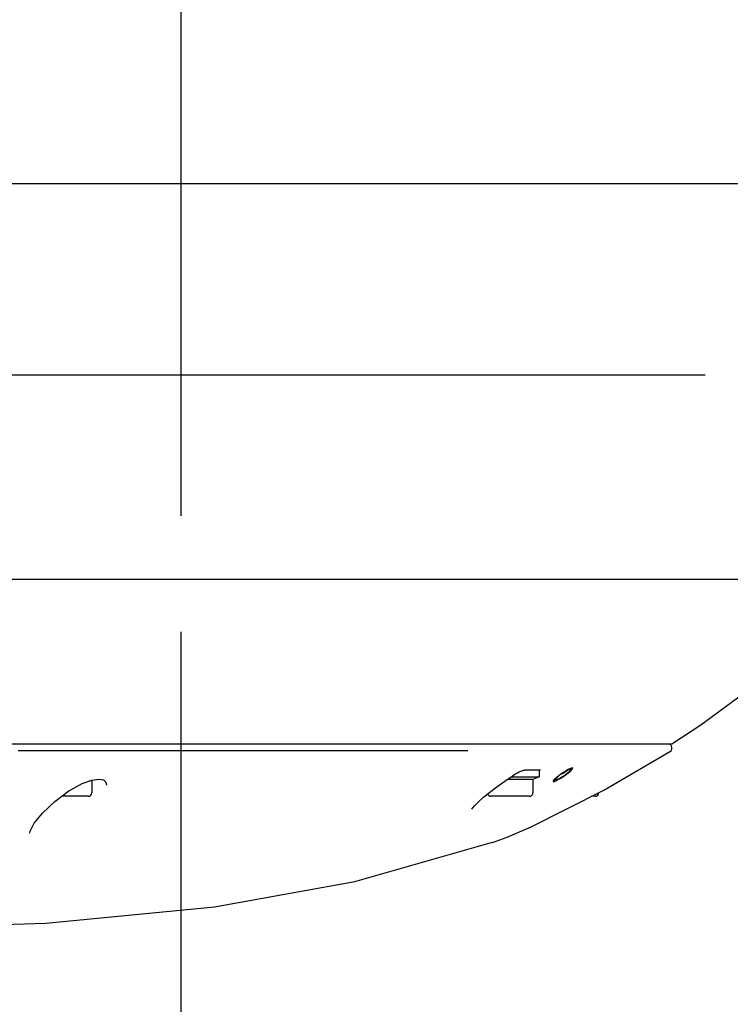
# Model space of a CAD drawing. Header units: millimetres. Extents: x 7426 to 8300, y 124 to 421.
# Tile 40 of 130: x 8032.43 to 8037.83, y 168.07 to 175.54. Entities that reach past the tile are written whole.
import ezdxf

# ---------------------------------------------------------------- set-up
doc = ezdxf.new("R2010")
doc.units = ezdxf.units.MM
doc.linetypes.add('BANKLINE1', pattern=[5.5, 4, -1.5])
doc.linetypes.add('CENTER', pattern=[0.6, 0.375, -0.075, 0.075, -0.075])
for name, color, linetype in [('00_COMPONENTS', 7, 'BANKLINE1'), ('DIM', 7, 'Continuous'), ('外形图', 7, 'Continuous')]:
    doc.layers.add(name, color=color, linetype=linetype)
doc.styles.add('微软雅黑', font='msyh.ttc')
doc.dimstyles.new('尺寸标注_1_20比例', dxfattribs={"dimtxt": 2.1, "dimasz": 1.7, "dimexe": 0.5, "dimexo": 0.4, "dimgap": 0.5, "dimtad": 1, "dimdec": 1, "dimlfac": 20, "dimdsep": 46, "dimtxsty": '微软雅黑', "dimcen": 0.09, "dimadec": 0, "dimazin": 0, "dimtp": 0.01, "dimtm": 0.01, "dimtfac": 1, "dimtdec": 1, "dimtofl": 0, "dimtmove": 0, "dimatfit": 3, "dimfxl": 1, "dimtolj": 1, "dimarcsym": 0})

# ---------------------------------------------------------------- blocks, each defined once
blk = doc.blocks.new('*D1514')
at = {"layer": 'Defpoints', "color": 0}
for p in [(8031.4074, 171.2917), (8033.6574, 171.2917), (8033.6574, 164.5526)]:
    blk.add_point(p, dxfattribs=at)
at = {"layer": 'DIM', "color": 0, "linetype": 'ByBlock', "lineweight": -2, "ltscale": 20}
for p, q in [((8031.4074, 170.8917), (8031.4074, 164.0526)), ((8033.6574, 170.8917), (8033.6574, 164.0526)), ((8029.7074, 164.5526), (8028.0074, 164.5526)), ((8035.3574, 164.5526), (8041.0915, 164.5526))]:
    blk.add_line(p, q, dxfattribs=at)
at = {"layer": 'DIM', "color": 0}
for points in [[(8029.7074, 164.2693), (8029.7074, 164.836), (8031.4074, 164.5526)], [(8035.3574, 164.836), (8035.3574, 164.2693), (8033.6574, 164.5526)]]:
    blk.add_solid(points, dxfattribs=at)
at = {"layer": 'DIM', "color": 0, "insert": (8039.0744, 166.1209), "char_height": 2.1, "attachment_point": 5, "style": '微软雅黑'}
blk.add_mtext('\\A1;\\A1;45', dxfattribs=at)
blk = doc.blocks.new('*D1530')
at = {"layer": 'Defpoints', "color": 0}
for p in [(8031.4074, 186.7919), (8031.4074, 171.2917), (8051.2192, 171.2917)]:
    blk.add_point(p, dxfattribs=at)
at = {"layer": 'DIM', "color": 0, "lineweight": -2}
for p, q in [((8031.8074, 186.7919), (8051.7192, 186.7919)), ((8051.2192, 185.0919), (8051.2192, 172.9917)), ((8031.8074, 171.2917), (8051.7192, 171.2917))]:
    blk.add_line(p, q, dxfattribs=at)
at = {"layer": 'DIM', "color": 0}
for points in [[(8051.5025, 185.0919), (8050.9358, 185.0919), (8051.2192, 186.7919)], [(8050.9358, 172.9917), (8051.5025, 172.9917), (8051.2192, 171.2917)]]:
    blk.add_solid(points, dxfattribs=at)
at = {"layer": 'DIM', "color": 0, "insert": (8049.6285, 179.0418), "char_height": 2.1, "attachment_point": 5, "rotation": 90, "style": '微软雅黑'}
blk.add_mtext('\\A1;310', dxfattribs=at)

msp = doc.modelspace()

# ---------------------------------------------------------------- linework, layer by layer
at = {"layer": '00_COMPONENTS', "linetype": 'CENTER', "ltscale": 20}
msp.add_line((8033.6574, 191.2718), (8033.6574, 166.83), dxfattribs=at)
at = {"layer": '外形图', "linetype": 'Continuous'}
for p, q in [((8040.2616, 174.2917), (8031.788, 174.2917)), ((8031.1269, 172.8417), (8037.6367, 172.8417)), ((8030.0188, 170.0417), (8037.3833, 170.0417)), ((8037.3839, 170.0053), (8037.3839, 170.0167)), ((8032.4207, 169.9917), (8032.4348, 169.9917)), ((8032.4348, 169.9917), (8032.4481, 169.9917)), ((8032.4481, 169.9917), (8032.4576, 169.9917)), ((8032.4576, 169.9917), (8032.4689, 169.9917)), ((8032.4689, 169.9917), (8032.4808, 169.9917)), ((8032.4808, 169.9917), (8032.5079, 169.9917)), ((8032.5079, 169.9917), (8032.6845, 169.9917)), ((8032.6845, 169.9917), (8032.709, 169.9917)), ((8032.709, 169.9917), (8032.7264, 169.9917)), ((8032.7264, 169.9917), (8032.7607, 169.9917)), ((8032.7607, 169.9917), (8032.8025, 169.9917)), ((8032.8025, 169.9917), (8032.8917, 169.9917)), ((8032.8917, 169.9917), (8032.9096, 169.9917)), ((8032.9096, 169.9917), (8032.9349, 169.9917)), ((8032.9349, 169.9917), (8033.0009, 169.9917)), ((8033.0009, 169.9917), (8033.2168, 169.9917)), ((8033.2168, 169.9917), (8033.225, 169.9917)), ((8033.225, 169.9917), (8034.8258, 169.9917)), ((8034.8258, 169.9917), (8034.9019, 169.9917)), ((8034.9019, 169.9917), (8035.7739, 169.9917)), ((8035.7739, 169.9917), (8035.8146, 169.9917)), ((8035.8146, 169.9917), (8035.8353, 169.9917)), ((8036.1165, 169.7601), (8036.1715, 169.7976)), ((8036.1628, 169.7917), (8036.3774, 169.7917)), ((8036.1715, 169.7976), (8036.1833, 169.8052)), ((8036.2546, 169.8411), (8036.2572, 169.8417)), ((8036.2565, 169.8417), (8036.2689, 169.8417)), ((8036.3801, 169.8417), (8036.2689, 169.8417)), ((8036.3299, 169.7744), (8036.3676, 169.7881)), ((8036.3774, 169.8417), (8036.3774, 169.7917)), ((8036.3875, 169.8417), (8036.3801, 169.8417)), ((8032.9797, 169.7675), (8033.0349, 169.7753)), ((8032.9799, 169.7676), (8032.9799, 169.6692)), ((8036.1375, 169.7744), (8036.3299, 169.7744)), ((8036.3299, 169.7744), (8036.3299, 169.6692)), ((8032.9549, 169.6442), (8032.7529, 169.6442)), ((8036.3049, 169.6442), (8036.0099, 169.6442)), ((8036.8049, 169.6442), (8036.7783, 169.6442)), ((8036.3174, 169.4124), (8036.3173, 169.4123)), ((8036.024, 169.2951), (8036.0222, 169.2945))]:
    msp.add_line(p, q, dxfattribs=at)
for points in [[(8037.3838, 170.0417), (8037.6046, 170.1855), (8038.2099, 170.6318)], [(8037.3746, 169.9858), (8037.381, 169.9923), (8037.3839, 170.0027)], [(8036.3174, 169.4124), (8036.8689, 169.6898), (8037.3746, 169.9858)], [(8036.1833, 169.8052), (8036.1987, 169.8146), (8036.2131, 169.8226)], [(8036.2131, 169.8226), (8036.2261, 169.8293), (8036.2372, 169.8345), (8036.2463, 169.8383), (8036.2533, 169.8407), (8036.2546, 169.8411)], [(8032.8207, 169.6932), (8032.9074, 169.7408), (8032.9797, 169.7675)], [(8033.0349, 169.7753), (8033.0692, 169.7681), (8033.0861, 169.7517), (8033.0914, 169.728)], [(8035.9544, 169.6366), (8036.0015, 169.675), (8036.0561, 169.7166), (8036.1165, 169.7601)], [(8032.7004, 169.6052), (8032.8074, 169.6846), (8032.8207, 169.6932)], [(8035.8672, 169.5463), (8035.8716, 169.5543), (8035.8881, 169.5747), (8035.9162, 169.6027), (8035.9544, 169.6366)], [(8032.5107, 169.363), (8032.5137, 169.3791), (8032.5437, 169.4391), (8032.606, 169.5163), (8032.7004, 169.6052)], [(8036.0222, 169.2945), (8036.1343, 169.335), (8036.3172, 169.4123)], [(8027.7951, 168.6977), (8028.4918, 168.6742), (8029.8762, 168.6435), (8031.3252, 168.6397), (8032.6311, 168.6823), (8033.912, 168.8042), (8034.9776, 168.9987), (8036.024, 169.2951)]]:
    msp.add_lwpolyline(points, dxfattribs=at)
for centre, radius, start, end in [((8037.3589, 170.0167), 0.025, 0, 59.18332), ((8036.3624, 169.8022), 0.015, 290, 315.55634), ((8036.8583, 169.3661), 0.5446, 125.23209, 127.05135), ((8036.849, 169.3796), 0.5283, 123.5061, 125.26022), ((8036.3045, 170.1824), 0.4627, 303.13601, 305.14059), ((8036.2885, 170.2056), 0.4909, 305.10911, 307.15584), ((8032.9549, 169.6692), 0.025, 270, 0), ((8036.0099, 169.6692), 0.025, 196.05494, 270), ((8036.3049, 169.6692), 0.025, 270, 0), ((8036.8049, 169.6692), 0.025, 270, 0)]:
    msp.add_arc(centre, radius, start, end, dxfattribs=at)
for points in [[(8036.5574, 169.7925), (8036.5697, 169.8005), (8036.5929, 169.8168), (8036.6201, 169.8395), (8036.6334, 169.8548), (8036.6327, 169.8611), (8036.6173, 169.8572), (8036.5907, 169.8438), (8036.5688, 169.8302), (8036.5574, 169.8227)], [(8036.5574, 169.8227), (8036.5453, 169.8147), (8036.5222, 169.7983), (8036.4949, 169.7758), (8036.4815, 169.7609), (8036.4821, 169.7549), (8036.4974, 169.7587), (8036.5239, 169.7718), (8036.546, 169.7851), (8036.5574, 169.7925)], [(8036.5574, 169.795), (8036.542, 169.7849), (8036.5262, 169.7749), (8036.5091, 169.7681)], [(8036.5574, 169.8201), (8036.5728, 169.8303), (8036.5884, 169.8405), (8036.6055, 169.8474)]]:
    msp.add_open_spline(points, degree=3, dxfattribs=at)
for points, knots in [([(8036.4954, 169.767), (8036.495, 169.7688), (8036.506, 169.7836), (8036.5185, 169.792), (8036.5301, 169.8008)], [0, 0, 0, 0, 0.11031, 1, 1, 1, 1]), ([(8036.6195, 169.8485), (8036.6198, 169.8467), (8036.6091, 169.8317), (8036.5965, 169.8232), (8036.585, 169.8144)], [0, 0, 0, 0, 0.11203, 1, 1, 1, 1]), ([(8036.6055, 169.8474), (8036.6078, 169.8483), (8036.6116, 169.8497), (8036.6158, 169.8504), (8036.6173, 169.8502)], [0, 0, 0, 0, 0.61286, 1, 1, 1, 1]), ([(8036.6173, 169.8502), (8036.6178, 169.8501), (8036.6188, 169.8498), (8036.6194, 169.8489), (8036.6195, 169.8485)], [0, 0, 0, 0, 0.55025, 1, 1, 1, 1]), ([(8036.4974, 169.7654), (8036.4969, 169.7655), (8036.496, 169.7658), (8036.4954, 169.7666), (8036.4954, 169.767)], [0, 0, 0, 0, 0.550648, 1, 1, 1, 1]), ([(8036.5091, 169.7681), (8036.5068, 169.7672), (8036.503, 169.7659), (8036.4989, 169.7652), (8036.4974, 169.7654)], [0, 0, 0, 0, 0.615605, 1, 1, 1, 1])]:
    msp.add_open_spline(points, degree=3, knots=knots, dxfattribs=at)

# ---------------------------------------------------------------- dimensions: what is measured, and where the dimension line sits
at = {"layer": 'DIM'}
dim = msp.add_linear_dim(base=(8051.2192, 171.2917), p1=(8031.4074, 186.7919), p2=(8031.4074, 171.2917), angle=90, dimstyle='尺寸标注_1_20比例', dxfattribs=at)
dim.commit()
dim.dimension.update_dxf_attribs({"geometry": '*D1530', "text_midpoint": (8051.2192, 179.0418), "dimtype": 160})
at = {"layer": 'DIM', "linetype": 'ByBlock', "ltscale": 20}
dim = msp.add_linear_dim(base=(8033.6574, 164.5526), p1=(8031.4074, 171.2917), p2=(8033.6574, 171.2917), text='\\A1;45', dimstyle='尺寸标注_1_20比例', override={"dimgap": 0.5, "dimse1": 0}, dxfattribs=at)
dim.commit()
dim.dimension.update_dxf_attribs({"geometry": '*D1514', "text_midpoint": (8039.0744, 164.5526), "dimtype": 160})

doc.saveas('drawing.dxf')
